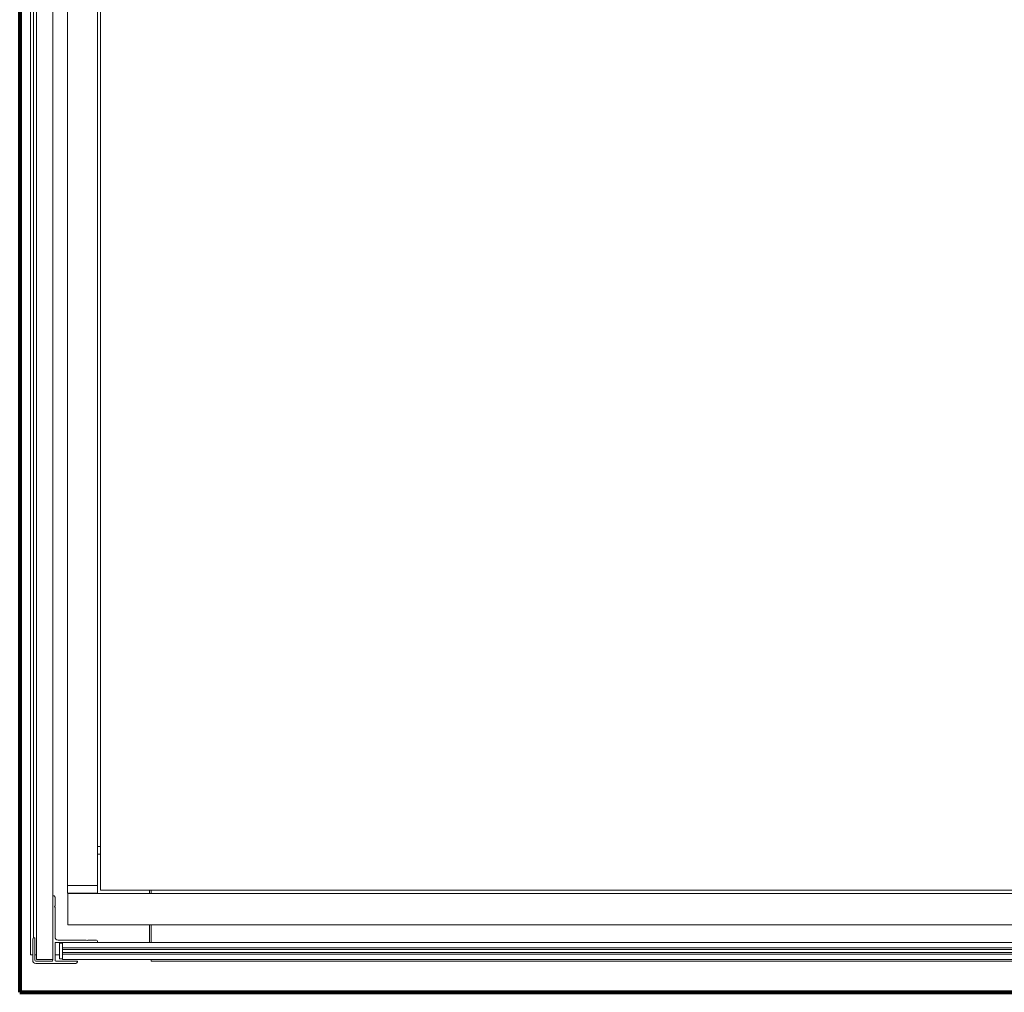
# Model space of a CAD drawing. Header units: millimetres. Extents: x -90830 to 24172, y -102460 to 73669.
# Tile 14 of 198: x -54146 to -53464, y 14456 to 15130. Entities that reach past the tile are written whole.
import ezdxf

# ---------------------------------------------------------------- set-up
doc = ezdxf.new("R2010")
doc.units = ezdxf.units.MM
doc.layers.add('Algemeen01', color=253, linetype='Continuous', lineweight=80)
doc.layers.add('at_Entity', color=253, linetype='Continuous', lineweight=9)

msp = doc.modelspace()

# ---------------------------------------------------------------- linework, layer by layer
at = {"layer": 'Algemeen01'}
for p, q in [((-54145.95, 15956.48), (-54145.95, 14456.48)), ((-54145.95, 14456.48), (-52545.95, 14456.48))]:
    msp.add_line(p, q, dxfattribs=at)
at = {"layer": 'at_Entity'}
for p, q in [((-54138.45, 15943.47), (-54138.45, 14482.46)), ((-54134.3, 15926.23), (-54134.3, 14479.23)), ((-54136.38, 14494.17), (-54136.38, 15911.19)), ((-54122.96, 15896.07), (-54122.96, 14523.4)), ((-54112.73, 15571.27), (-54112.73, 14530.57)), ((-54092.04, 15556.8), (-54092.04, 14557.5)), ((-54089.98, 14533.8), (-54089.98, 15556.8)), ((-54092.08, 14557.5), (-54092.08, 14552.12)), ((-54092.08, 14557.5), (-54089.98, 14557.5)), ((-54092.08, 14552.12), (-54089.98, 14552.12)), ((-54092.04, 14552.12), (-54092.04, 14530.57)), ((-54089.98, 14527.33), (-54089.98, 14533.8)), ((-54110.68, 14530.57), (-54112.73, 14530.57)), ((-54112.73, 14530.57), (-54110.68, 14530.57)), ((-54112.73, 14525.18), (-54112.73, 14530.57)), ((-54110.68, 14525.18), (-54112.73, 14525.18)), ((-54112.7, 14524.86), (-54112.7, 14524.86)), ((-52599.82, 14524.86), (-54112.7, 14524.86)), ((-54112.7, 14524.85), (-54112.7, 14524.86)), ((-54112.7, 14524.86), (-54112.7, 14524.85)), ((-54112.7, 14524.83), (-54112.7, 14524.85)), ((-54112.7, 14524.85), (-54112.7, 14524.85)), ((-54112.7, 14524.85), (-54112.7, 14524.85)), ((-54112.7, 14524.85), (-54112.7, 14524.83)), ((-54112.7, 14524.81), (-54112.7, 14524.83)), ((-54112.7, 14524.83), (-54112.7, 14524.81)), ((-54112.7, 14524.79), (-54112.7, 14524.81)), ((-54112.7, 14524.81), (-54112.7, 14524.79)), ((-54112.7, 14524.76), (-54112.7, 14524.79)), ((-54112.7, 14524.79), (-54112.7, 14524.76)), ((-54112.7, 14524.73), (-54112.7, 14524.76)), ((-54112.7, 14524.76), (-54112.7, 14524.73)), ((-54112.7, 14524.69), (-54112.7, 14524.73)), ((-54112.7, 14524.73), (-54112.7, 14524.69)), ((-54112.7, 14524.65), (-54112.7, 14524.69)), ((-54112.7, 14524.69), (-54112.7, 14524.65)), ((-54112.7, 14524.6), (-54112.7, 14524.65)), ((-54112.7, 14524.65), (-54112.7, 14524.6)), ((-54112.7, 14524.55), (-54112.7, 14524.6)), ((-54112.7, 14524.6), (-54112.7, 14524.55)), ((-54112.7, 14524.49), (-54112.7, 14524.55)), ((-54112.7, 14524.55), (-54112.7, 14524.49)), ((-54112.7, 14524.43), (-54112.7, 14524.49)), ((-54112.7, 14524.49), (-54112.7, 14524.43)), ((-54112.7, 14524.37), (-54112.7, 14524.43)), ((-54112.7, 14524.43), (-54112.7, 14524.37)), ((-54112.7, 14524.3), (-54112.7, 14524.37)), ((-54112.7, 14524.37), (-54112.7, 14524.3)), ((-54112.7, 14524.23), (-54112.7, 14524.3)), ((-54112.7, 14524.3), (-54112.7, 14524.23)), ((-54112.7, 14524.15), (-54112.7, 14524.23)), ((-54112.7, 14524.23), (-54112.7, 14524.15)), ((-54112.7, 14524.07), (-54112.7, 14524.15)), ((-54112.7, 14524.15), (-54112.7, 14524.07)), ((-54112.7, 14523.99), (-54112.7, 14524.07)), ((-54112.7, 14524.07), (-54112.7, 14523.99)), ((-54112.7, 14523.9), (-54112.7, 14523.99)), ((-54112.7, 14523.99), (-54112.7, 14523.9)), ((-54110.68, 14530.57), (-54094.18, 14530.57)), ((-54094.18, 14530.57), (-54110.68, 14530.57)), ((-54110.68, 14525.18), (-54094.18, 14525.18)), ((-54108.06, 14525.18), (-54108.06, 14524.86)), ((-54096.72, 14525.18), (-54096.72, 14524.86)), ((-54092.11, 14530.57), (-54094.18, 14530.57)), ((-54094.18, 14530.57), (-54092.11, 14530.57)), ((-54092.11, 14525.18), (-54094.18, 14525.18)), ((-54092.11, 14530.57), (-54092.04, 14530.57)), ((-54092.04, 14530.57), (-54092.11, 14530.57)), ((-54092.11, 14525.18), (-54092.04, 14525.18)), ((-54092.04, 14530.57), (-54092.04, 14530.57)), ((-54092.04, 14530.57), (-54092.04, 14530.57)), ((-54092.04, 14525.18), (-54092.04, 14530.57)), ((-54092.04, 14525.18), (-54092.04, 14525.18)), ((-52622.47, 14527.33), (-54089.98, 14527.33)), ((-54055.94, 14527.33), (-54055.94, 14524.86)), ((-54054.91, 14524.86), (-54054.91, 14527.33)), ((-54122.98, 14478.69), (-54122.98, 14523.4)), ((-54122.98, 14523.4), (-54122.46, 14523.4)), ((-54121.43, 14522.32), (-54121.43, 14516.42)), ((-54112.7, 14523.81), (-54112.7, 14523.9)), ((-54112.7, 14523.9), (-54112.7, 14523.81)), ((-54112.7, 14523.72), (-54112.7, 14523.81)), ((-54112.7, 14523.81), (-54112.7, 14523.72)), ((-54112.7, 14523.62), (-54112.7, 14523.72)), ((-54112.7, 14523.72), (-54112.7, 14523.62)), ((-54112.7, 14523.53), (-54112.7, 14523.62)), ((-54112.7, 14523.62), (-54112.7, 14523.53)), ((-54112.7, 14523.43), (-54112.7, 14523.53)), ((-54112.7, 14523.53), (-54112.7, 14523.43)), ((-54112.7, 14523.33), (-54112.7, 14523.43)), ((-54112.7, 14523.43), (-54112.7, 14523.33)), ((-54112.7, 14523.22), (-54112.7, 14523.33)), ((-54112.7, 14523.33), (-54112.7, 14523.22)), ((-54112.7, 14523.12), (-54112.7, 14523.22)), ((-54112.7, 14523.22), (-54112.7, 14523.12)), ((-54112.7, 14523.02), (-54112.7, 14523.12)), ((-54112.7, 14523.12), (-54112.7, 14523.02)), ((-54112.7, 14522.91), (-54112.7, 14523.02)), ((-54112.7, 14523.02), (-54112.7, 14522.91)), ((-54112.7, 14522.81), (-54112.7, 14522.91)), ((-54112.7, 14522.91), (-54112.7, 14522.81)), ((-54112.7, 14522.7), (-54112.7, 14522.81)), ((-54112.7, 14522.81), (-54112.7, 14522.7)), ((-54112.7, 14522.7), (-54112.7, 14522.7)), ((-54112.7, 14522.7), (-54112.7, 14505.46)), ((-54112.7, 14505.46), (-54112.7, 14522.7)), ((-54112.7, 14522.7), (-54112.7, 14505.46)), ((-54112.7, 14505.46), (-54112.7, 14522.7)), ((-54121.43, 14516.42), (-54121.74, 14515.86)), ((-54121.74, 14515.86), (-54121.43, 14515.3)), ((-54121.43, 14515.3), (-54121.43, 14494.85)), ((-54112.7, 14505.46), (-54112.7, 14505.46)), ((-54112.7, 14505.36), (-54112.7, 14505.46)), ((-54112.7, 14505.46), (-54112.7, 14505.36)), ((-54112.7, 14505.25), (-54112.7, 14505.36)), ((-54112.7, 14505.36), (-54112.7, 14505.25)), ((-54112.7, 14505.15), (-54112.7, 14505.25)), ((-54112.7, 14505.25), (-54112.7, 14505.15)), ((-54112.7, 14505.04), (-54112.7, 14505.15)), ((-54112.7, 14505.15), (-54112.7, 14505.04)), ((-54112.7, 14504.94), (-54112.7, 14505.04)), ((-54112.7, 14505.04), (-54112.7, 14504.94)), ((-54112.7, 14504.84), (-54112.7, 14504.94)), ((-54112.7, 14504.94), (-54112.7, 14504.84)), ((-54112.7, 14504.74), (-54112.7, 14504.84)), ((-54112.7, 14504.84), (-54112.7, 14504.74)), ((-54112.7, 14504.64), (-54112.7, 14504.74)), ((-54112.7, 14504.74), (-54112.7, 14504.64)), ((-54112.7, 14504.54), (-54112.7, 14504.64)), ((-54112.7, 14504.64), (-54112.7, 14504.54)), ((-54112.7, 14504.45), (-54112.7, 14504.54)), ((-54112.7, 14504.54), (-54112.7, 14504.45)), ((-54112.7, 14504.35), (-54112.7, 14504.45)), ((-54112.7, 14504.45), (-54112.7, 14504.35)), ((-54112.7, 14504.27), (-54112.7, 14504.35)), ((-54112.7, 14504.35), (-54112.7, 14504.27)), ((-54112.7, 14504.18), (-54112.7, 14504.27)), ((-54112.7, 14504.27), (-54112.7, 14504.18)), ((-54112.7, 14504.1), (-54112.7, 14504.18)), ((-54112.7, 14504.18), (-54112.7, 14504.1)), ((-54112.7, 14504.02), (-54112.7, 14504.1)), ((-54112.7, 14504.1), (-54112.7, 14504.02)), ((-54112.7, 14503.94), (-54112.7, 14504.02)), ((-54112.7, 14504.02), (-54112.7, 14503.94)), ((-54112.7, 14503.87), (-54112.7, 14503.94)), ((-54112.7, 14503.94), (-54112.7, 14503.87)), ((-54112.7, 14503.8), (-54112.7, 14503.87)), ((-54112.7, 14503.87), (-54112.7, 14503.8)), ((-54112.7, 14503.73), (-54112.7, 14503.8)), ((-54112.7, 14503.8), (-54112.7, 14503.73)), ((-54112.7, 14503.67), (-54112.7, 14503.73)), ((-54112.7, 14503.73), (-54112.7, 14503.67)), ((-54112.7, 14503.61), (-54112.7, 14503.67)), ((-54112.7, 14503.67), (-54112.7, 14503.61)), ((-54112.7, 14503.56), (-54112.7, 14503.61)), ((-54112.7, 14503.61), (-54112.7, 14503.56)), ((-54112.7, 14503.51), (-54112.7, 14503.56)), ((-54112.7, 14503.56), (-54112.7, 14503.51)), ((-54112.7, 14503.47), (-54112.7, 14503.51)), ((-54112.7, 14503.51), (-54112.7, 14503.47)), ((-54112.7, 14503.43), (-54112.7, 14503.47)), ((-54112.7, 14503.47), (-54112.7, 14503.43)), ((-54112.7, 14503.4), (-54112.7, 14503.43)), ((-54112.7, 14503.43), (-54112.7, 14503.4)), ((-54112.7, 14503.37), (-54112.7, 14503.4)), ((-54112.7, 14503.4), (-54112.7, 14503.37)), ((-54112.7, 14503.35), (-54112.7, 14503.37)), ((-54112.7, 14503.37), (-54112.7, 14503.35)), ((-54112.7, 14503.33), (-54112.7, 14503.35)), ((-54112.7, 14503.35), (-54112.7, 14503.33)), ((-54112.7, 14503.32), (-54112.7, 14503.33)), ((-54112.7, 14503.33), (-54112.7, 14503.32)), ((-54112.7, 14503.31), (-54112.7, 14503.32)), ((-54112.7, 14503.32), (-54112.7, 14503.31)), ((-54112.7, 14503.31), (-54112.7, 14503.31)), ((-52599.82, 14503.31), (-54112.7, 14503.31)), ((-54112.7, 14503.31), (-54112.7, 14503.31)), ((-54112.7, 14503.31), (-54112.7, 14503.31)), ((-54055.94, 14503.31), (-54055.94, 14491.1)), ((-54054.91, 14491.1), (-54054.91, 14503.31)), ((-54136.9, 14478.69), (-54136.9, 14493.23)), ((-54135.87, 14494.31), (-54135.35, 14494.31)), ((-54135.35, 14494.31), (-54135.35, 14478.69)), ((-54121.43, 14490.54), (-54121.43, 14478.69)), ((-54092.04, 14491.08), (-54120.91, 14491.08)), ((-54119.37, 14492.69), (-54099.79, 14492.69)), ((-54118.34, 14490.54), (-54118.34, 14479.76)), ((-54118.34, 14490.54), (-54116.27, 14490.54)), ((-54116.27, 14490.56), (-54116.27, 14491.08)), ((-54116.27, 14490.56), (-54116.27, 14487.33)), ((-54099.79, 14492.69), (-54099.26, 14492.37)), ((-54099.26, 14492.37), (-54098.72, 14492.69)), ((-54098.72, 14492.69), (-54093.07, 14492.69)), ((-54092.04, 14491.62), (-54092.04, 14491.08)), ((-52620.92, 14491.1), (-54092.04, 14491.1)), ((-52599.26, 14487.33), (-54116.27, 14487.33)), ((-54116.27, 14487.33), (-54116.27, 14486.25)), ((-52599.26, 14486.25), (-54116.27, 14486.25)), ((-54116.27, 14485.71), (-54116.27, 14486.25)), ((-54116.27, 14485.71), (-54116.27, 14484.63)), ((-54116.27, 14484.1), (-54116.27, 14484.63)), ((-52599.26, 14484.1), (-54116.27, 14484.1)), ((-54116.27, 14484.1), (-54116.27, 14483.02)), ((-54138.45, 14482.46), (-54136.9, 14482.46)), ((-54134.3, 14482.46), (-54135.35, 14482.46)), ((-54134.84, 14478.15), (-54123.49, 14478.15)), ((-54106.99, 14476.53), (-54134.84, 14476.53)), ((-54133.79, 14479.23), (-54134.3, 14479.23)), ((-54133.79, 14479.23), (-54130.69, 14479.23)), ((-54130.69, 14479.23), (-54129.66, 14479.23)), ((-54129.14, 14479.23), (-54129.66, 14479.23)), ((-54129.14, 14479.23), (-54128.11, 14479.23)), ((-54127.6, 14479.23), (-54128.11, 14479.23)), ((-54127.6, 14479.23), (-54126.57, 14479.23)), ((-54126.57, 14479.23), (-54123.47, 14479.23)), ((-54122.98, 14479.23), (-54123.47, 14479.23)), ((-54118.34, 14482.46), (-54121.43, 14482.46)), ((-54120.91, 14478.15), (-54105.96, 14478.15)), ((-54118.34, 14479.76), (-54116.27, 14479.76)), ((-52599.26, 14483.02), (-54116.27, 14483.02)), ((-54116.27, 14483.02), (-54116.27, 14479.79)), ((-54116.27, 14479.25), (-54116.27, 14479.79)), ((-52599.26, 14479.25), (-54116.27, 14479.25)), ((-54105.96, 14478.15), (-54105.96, 14477.61)), ((-54054.91, 14478.15), (-54054.91, 14479.25)), ((-54054.91, 14478.15), (-52656.5, 14478.15))]:
    msp.add_line(p, q, dxfattribs=at)
for centre, major_axis, start_param, end_param in [((-54122.46, 14522.32), (0, -1.08), 1.570796, 3.141593), ((-54135.87, 14493.23), (0, -1.08), 3.141593, 4.712389), ((-54119.37, 14494.85), (0, -2.15), 4.712389, 6.283185), ((-54120.91, 14490.54), (0, -0.539), 3.141593, 4.712389), ((-54093.07, 14491.62), (0, -1.08), 1.570796, 3.141593), ((-54134.84, 14478.69), (0, -2.15), 4.712389, 6.283185), ((-54134.84, 14478.69), (0, -0.539), 4.712389, 6.283185), ((-54123.49, 14478.69), (0, -0.539), 0, 1.570796), ((-54120.91, 14478.69), (0, -0.539), 4.712389, 6.283185), ((-54106.99, 14477.61), (0, -1.08), 0, 1.570796)]:
    msp.add_ellipse(centre, major_axis=major_axis, ratio=0.957153, start_param=start_param, end_param=end_param, dxfattribs=at)

doc.saveas('drawing.dxf')
